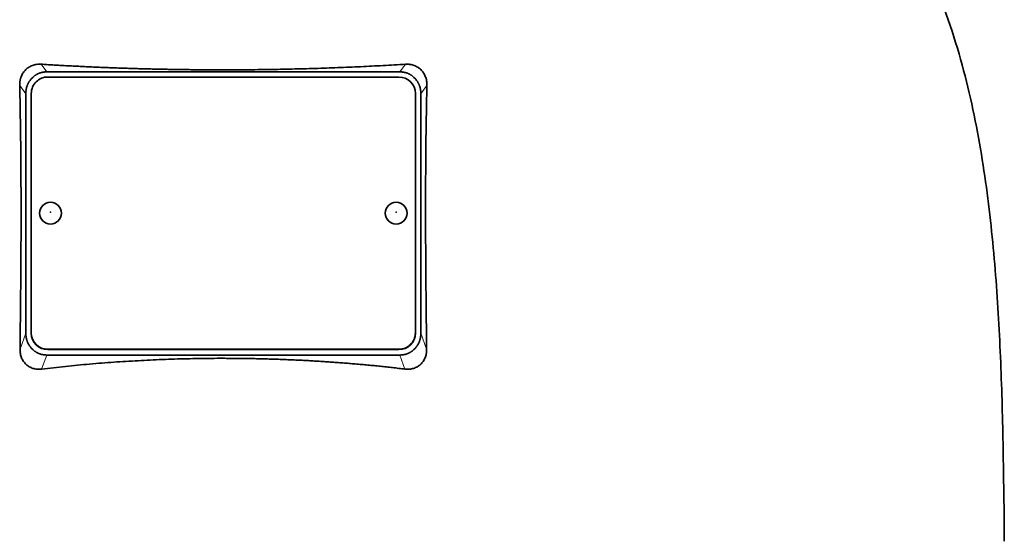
# Model space of a CAD drawing. Header units: millimetres. Extents: x 461 to 1353, y -2347 to 1807.
# Tile 28 of 30: x 1083 to 1262, y 1072 to 1166. Entities that reach past the tile are written whole.
import ezdxf

# ---------------------------------------------------------------- set-up
doc = ezdxf.new("R2010")
doc.units = ezdxf.units.MM
doc.layers.add('VSI344-454_TESTA', color=7, linetype='Continuous')

# ---------------------------------------------------------------- blocks, each defined once
blk = doc.blocks.new('SE3')
at = {"layer": 'VSI344-454_TESTA', "color": 4, "linetype": 'Continuous', "lineweight": 9}
for p, q in [((1087.69, 1156.02), (1086.66, 1157.42)), ((1153.07, 1157.42), (1152.05, 1156.02)), ((1083.87, 1152.05), (1082.75, 1153.56)), ((1156.98, 1153.56), (1155.87, 1152.05)), ((1082.81, 1105.48), (1083.87, 1108.39)), ((1155.87, 1108.39), (1156.93, 1105.48)), ((1086.75, 1101.85), (1087.69, 1104.41)), ((1087.87, 1105.46), (1087.87, 1105.4)), ((1151.87, 1105.4), (1151.87, 1105.46)), ((1152.05, 1104.41), (1152.98, 1101.85))]:
    blk.add_line(p, q, dxfattribs=at)
at = {"layer": 'VSI344-454_TESTA', "color": 7, "linetype": 'Continuous', "lineweight": 35}
for p, q in [((1087.69, 1156.02), (1152.05, 1156.02)), ((1085.12, 1155.02), (1084.87, 1154.76)), ((1151.87, 1155.08), (1087.87, 1155.08)), ((1154.87, 1154.76), (1154.61, 1155.02)), ((1083.87, 1152.05), (1083.87, 1108.39)), ((1084.87, 1152.11), (1084.87, 1108.43)), ((1154.87, 1108.43), (1154.87, 1152.11)), ((1155.87, 1152.05), (1155.87, 1108.39)), ((1084.87, 1108.37), (1084.87, 1108.43)), ((1154.87, 1108.43), (1154.87, 1108.37)), ((1084.87, 1105.68), (1085.14, 1105.4)), ((1154.59, 1105.4), (1154.87, 1105.68)), ((1087.69, 1104.41), (1152.05, 1104.41)), ((1087.87, 1105.46), (1151.87, 1105.46)), ((1087.87, 1105.4), (1151.87, 1105.4))]:
    blk.add_line(p, q, dxfattribs=at)
for centre, major_axis, start_param, end_param in [((1087.87, 1152.11), (3, 0), 1.570796, 3.141593), ((1151.87, 1152.11), (3, 0), 0, 1.570796), ((1087.87, 1108.43), (-3, 0), 0, 1.570796), ((1087.87, 1108.37), (3, 0), 3.141593, 4.712389), ((1151.87, 1108.43), (-3, 0), 1.570796, 3.141593), ((1151.87, 1108.37), (3, 0), 4.712389, 6.283185)]:
    blk.add_ellipse(centre, major_axis=major_axis, ratio=0.992546, start_param=start_param, end_param=end_param, dxfattribs=at)
for centre in [(1088.37, 1130.27), (1151.37, 1130.27)]:
    blk.add_ellipse(centre, major_axis=(2, 0), ratio=0.992546, dxfattribs=at)
at = {"layer": 'VSI344-454_TESTA', "color": 4, "linetype": 'Continuous', "lineweight": 9}
for centre in [(1088.37, 1130.45), (1151.37, 1130.45)]:
    blk.add_ellipse(centre, major_axis=(-0.0635, 0), ratio=0.992546, dxfattribs=at)
at = {"layer": 'VSI344-454_TESTA', "color": 7, "linetype": 'Continuous', "lineweight": 35}
for points, knots in [([(1235.13, 1206.87), (1236.59, 1202), (1240.55, 1192.15), (1247.81, 1177), (1253.99, 1160.64), (1257.74, 1144.12), (1259.96, 1127.97), (1261.21, 1112), (1261.88, 1096.12), (1262.08, 1082.35), (1262.22, 1073.8), (1262.22, 1070.45)], [0, 0, 0, 0, 0.117079, 0.240569, 0.360617, 0.476421, 0.590288, 0.703407, 0.816259, 0.929029, 1, 1, 1, 1]), ([(1082.75, 1153.56), (1082.75, 1153.63), (1082.75, 1153.78), (1082.76, 1153.99), (1082.78, 1154.2), (1082.81, 1154.41), (1082.86, 1154.61), (1082.91, 1154.81), (1082.97, 1155.01), (1083.1, 1155.37), (1083.37, 1155.88), (1083.85, 1156.45), (1084.33, 1156.83), (1084.75, 1157.06), (1085.09, 1157.21), (1085.46, 1157.32), (1085.85, 1157.39), (1086.25, 1157.43), (1086.52, 1157.42), (1086.66, 1157.42)], [0, 0, 0, 0, 0.035549, 0.070458, 0.104811, 0.138697, 0.172208, 0.205437, 0.238483, 0.271444, 0.392179, 0.509734, 0.62349, 0.681765, 0.74041, 0.802087, 0.865142, 0.932062, 1, 1, 1, 1]), ([(1086.66, 1157.42), (1087.01, 1157.4), (1087.71, 1157.35), (1088.77, 1157.29), (1089.82, 1157.23), (1090.88, 1157.17), (1091.94, 1157.11), (1093, 1157.06), (1094.06, 1157.01), (1095.13, 1156.96), (1096.19, 1156.91), (1097.26, 1156.86), (1098.33, 1156.82), (1099.4, 1156.78), (1100.47, 1156.74), (1101.54, 1156.7), (1102.62, 1156.67), (1103.69, 1156.63), (1104.77, 1156.6), (1105.84, 1156.57), (1106.92, 1156.55), (1108, 1156.52), (1109.07, 1156.5), (1110.15, 1156.48), (1111.23, 1156.46), (1112.31, 1156.45), (1113.39, 1156.43), (1114.47, 1156.42), (1115.55, 1156.41), (1116.63, 1156.4), (1117.71, 1156.4), (1118.79, 1156.4), (1120.2, 1156.39), (1121.96, 1156.4), (1124.05, 1156.41), (1126.14, 1156.43), (1128.23, 1156.46), (1130.32, 1156.49), (1132.41, 1156.54), (1134.5, 1156.59), (1136.58, 1156.65), (1138.66, 1156.72), (1140.74, 1156.79), (1142.81, 1156.88), (1144.88, 1156.97), (1146.94, 1157.07), (1148.99, 1157.18), (1151.04, 1157.29), (1152.39, 1157.38), (1153.07, 1157.42)], [0, 0, 0, 0, 0.016211, 0.032418, 0.048618, 0.064813, 0.081003, 0.097187, 0.113366, 0.129539, 0.145707, 0.161869, 0.178026, 0.194178, 0.210323, 0.226464, 0.242598, 0.258728, 0.274851, 0.29097, 0.307082, 0.323189, 0.339291, 0.355387, 0.371478, 0.387563, 0.403642, 0.419716, 0.435784, 0.451847, 0.467904, 0.483956, 0.500002, 0.531096, 0.562211, 0.593346, 0.624503, 0.65568, 0.686878, 0.718097, 0.749337, 0.780598, 0.811879, 0.843181, 0.874504, 0.905847, 0.937211, 0.968595, 1, 1, 1, 1]), ([(1153.07, 1157.42), (1153.14, 1157.42), (1153.28, 1157.43), (1153.49, 1157.43), (1153.69, 1157.41), (1153.96, 1157.38), (1154.28, 1157.32), (1154.64, 1157.21), (1154.98, 1157.06), (1155.41, 1156.83), (1155.89, 1156.45), (1156.37, 1155.88), (1156.66, 1155.31), (1156.83, 1154.81), (1156.93, 1154.41), (1156.98, 1153.99), (1156.98, 1153.71), (1156.98, 1153.56)], [0, 0, 0, 0, 0.03415, 0.067958, 0.101516, 0.134917, 0.197958, 0.259657, 0.318285, 0.37658, 0.490339, 0.607904, 0.728718, 0.794673, 0.861368, 0.929571, 1, 1, 1, 1]), ([(1082.81, 1105.48), (1082.81, 1106.17), (1082.83, 1107.55), (1082.86, 1109.59), (1082.88, 1111.61), (1082.9, 1113.59), (1082.93, 1116.19), (1082.96, 1119.37), (1082.98, 1123.09), (1083, 1126.67), (1083, 1129.88), (1083, 1132.74), (1082.99, 1135.27), (1082.98, 1137.75), (1082.96, 1140.17), (1082.94, 1142.54), (1082.91, 1144.86), (1082.88, 1147.12), (1082.84, 1149.32), (1082.8, 1151.46), (1082.77, 1152.87), (1082.75, 1153.56)], [0, 0, 0, 0, 0.042884, 0.085115, 0.126688, 0.167598, 0.207845, 0.287396, 0.364258, 0.438438, 0.509943, 0.563651, 0.616305, 0.667913, 0.718481, 0.768017, 0.816527, 0.864002, 0.910419, 0.955757, 1, 1, 1, 1]), ([(1156.98, 1153.56), (1156.97, 1153.2), (1156.95, 1152.46), (1156.93, 1151.34), (1156.91, 1150.21), (1156.89, 1149.06), (1156.87, 1147.9), (1156.85, 1146.72), (1156.83, 1145.53), (1156.81, 1144.32), (1156.8, 1143.1), (1156.77, 1140.37), (1156.74, 1136.02), (1156.73, 1130.15), (1156.75, 1124.15), (1156.78, 1119.16), (1156.82, 1115.07), (1156.85, 1111.95), (1156.89, 1108.74), (1156.91, 1106.58), (1156.93, 1105.48)], [0, 0, 0, 0, 0.02336, 0.047015, 0.070963, 0.095203, 0.119731, 0.144544, 0.169639, 0.195013, 0.220662, 0.246585, 0.366346, 0.49242, 0.612327, 0.739264, 0.80163, 0.865878, 0.932007, 1, 1, 1, 1]), ([(1086.75, 1101.85), (1086.68, 1101.84), (1086.55, 1101.83), (1086.34, 1101.82), (1086.13, 1101.82), (1085.87, 1101.84), (1085.54, 1101.88), (1085.05, 1102), (1084.48, 1102.25), (1083.89, 1102.68), (1083.42, 1103.24), (1083.12, 1103.79), (1082.96, 1104.27), (1082.87, 1104.66), (1082.81, 1105.06), (1082.81, 1105.34), (1082.81, 1105.48)], [0, 0, 0, 0, 0.034295, 0.068252, 0.101955, 0.13549, 0.200043, 0.26353, 0.385465, 0.503768, 0.621447, 0.741636, 0.803924, 0.867307, 0.933144, 1, 1, 1, 1]), ([(1152.98, 1101.85), (1152.61, 1101.89), (1151.86, 1101.98), (1150.73, 1102.11), (1149.6, 1102.23), (1148.47, 1102.35), (1147.34, 1102.47), (1146.2, 1102.58), (1145.07, 1102.68), (1143.93, 1102.78), (1142.79, 1102.88), (1141.65, 1102.97), (1140.51, 1103.05), (1139.37, 1103.13), (1138.23, 1103.21), (1137.08, 1103.28), (1135.94, 1103.35), (1134.79, 1103.41), (1133.65, 1103.47), (1132.5, 1103.53), (1131.35, 1103.57), (1130.21, 1103.62), (1129.06, 1103.66), (1127.91, 1103.69), (1126.76, 1103.72), (1125.61, 1103.75), (1124.46, 1103.77), (1123.31, 1103.79), (1122.17, 1103.8), (1121.02, 1103.8), (1119.51, 1103.81), (1117.65, 1103.8), (1115.42, 1103.77), (1113.2, 1103.73), (1110.98, 1103.67), (1108.76, 1103.59), (1106.54, 1103.5), (1104.33, 1103.38), (1102.12, 1103.25), (1099.91, 1103.1), (1097.7, 1102.94), (1095.5, 1102.76), (1093.3, 1102.56), (1091.11, 1102.34), (1088.93, 1102.1), (1087.48, 1101.93), (1086.75, 1101.85)], [0, 0, 0, 0, 0.017368, 0.034723, 0.052068, 0.069401, 0.086724, 0.104036, 0.121338, 0.13863, 0.155913, 0.173186, 0.19045, 0.207705, 0.224952, 0.242191, 0.259422, 0.276645, 0.293862, 0.311071, 0.328273, 0.34547, 0.36266, 0.379845, 0.397024, 0.414198, 0.431367, 0.448532, 0.465693, 0.48285, 0.500003, 0.533168, 0.566348, 0.599545, 0.63276, 0.665997, 0.699257, 0.732542, 0.765855, 0.799198, 0.832572, 0.865981, 0.899426, 0.93291, 0.966434, 1, 1, 1, 1]), ([(1156.93, 1105.48), (1156.93, 1105.41), (1156.93, 1105.27), (1156.92, 1105.06), (1156.9, 1104.85), (1156.85, 1104.59), (1156.78, 1104.27), (1156.65, 1103.91), (1156.49, 1103.57), (1156.24, 1103.15), (1155.84, 1102.68), (1155.25, 1102.25), (1154.68, 1102), (1154.19, 1101.88), (1153.8, 1101.83), (1153.39, 1101.81), (1153.12, 1101.84), (1152.98, 1101.85)], [0, 0, 0, 0, 0.033557, 0.066787, 0.099773, 0.132599, 0.195864, 0.258046, 0.318335, 0.378144, 0.495718, 0.614111, 0.73627, 0.799835, 0.864479, 0.931713, 1, 1, 1, 1])]:
    blk.add_open_spline(points, degree=3, knots=knots, dxfattribs=at)
for points in [[(1087.69, 1156.02), (1086.18, 1156.02), (1085.12, 1155.02)], [(1154.61, 1155.02), (1153.56, 1156.02), (1152.05, 1156.02)], [(1084.87, 1154.76), (1083.87, 1153.63), (1083.87, 1152.05)], [(1155.87, 1152.05), (1155.87, 1153.63), (1154.87, 1154.76)], [(1083.87, 1108.39), (1083.87, 1106.81), (1084.87, 1105.68)], [(1154.87, 1105.68), (1155.87, 1106.81), (1155.87, 1108.39)], [(1085.14, 1105.4), (1086.19, 1104.41), (1087.69, 1104.41)], [(1152.05, 1104.41), (1153.55, 1104.41), (1154.59, 1105.4)]]:
    blk.add_open_spline(points, degree=2, dxfattribs=at)

msp = doc.modelspace()

# ---------------------------------------------------------------- block references
msp.add_blockref('SE3', (0, 0))

doc.saveas('drawing.dxf')
